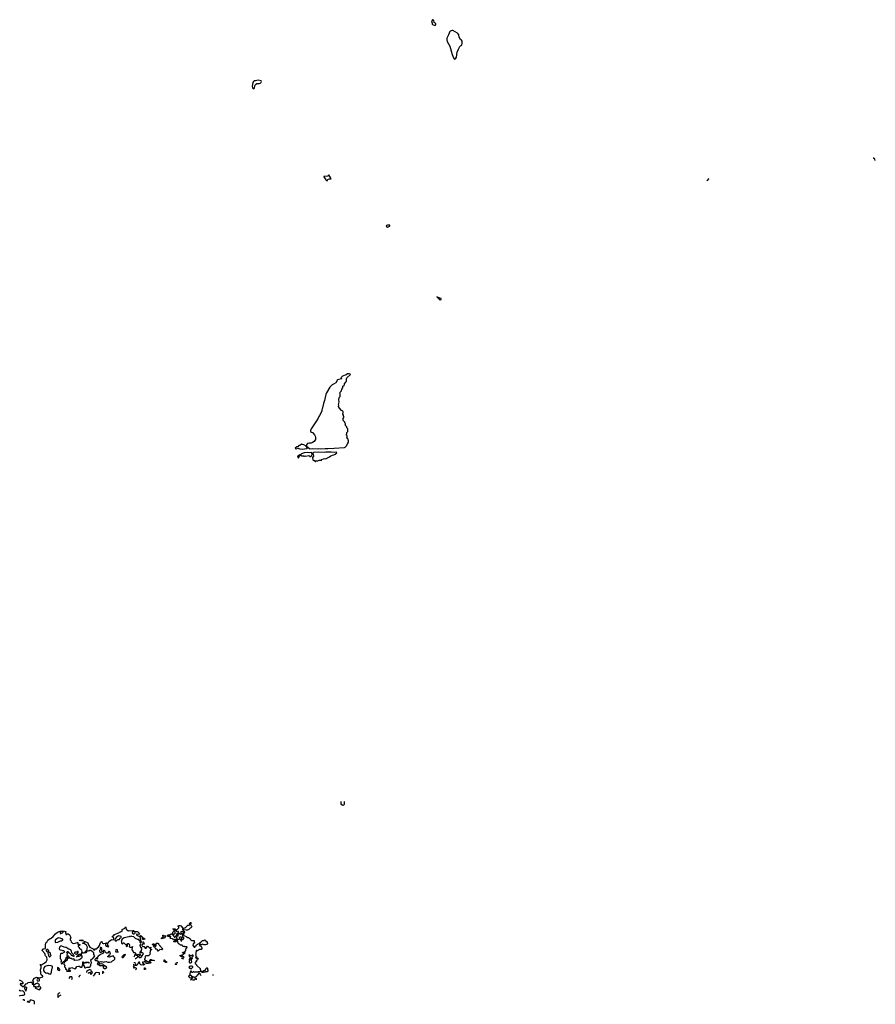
# Model space of a CAD drawing. Extents: x 1862350 to 2057294, y 212041 to 437318.
# Tile 68 of 256: x 2000508 to 2023783, y 233115 to 259890. Entities that reach past the tile are written whole.
import ezdxf

# ---------------------------------------------------------------- set-up
doc = ezdxf.new("R2010")
doc.units = 0

msp = doc.modelspace()

# ---------------------------------------------------------------- linework, layer by layer
at = {"layer": '0CON10XD'}
for points in [[(2011815, 259741), (2011826, 259755), (2011824, 259775), (2011814, 259795), (2011787, 259817), (2011775, 259868), (2011755, 259890), (2011735, 259882), (2011711, 259845), (2011727, 259795), (2011725, 259772), (2011735, 259761), (2011785, 259743), (2011815, 259741)], [(2012345, 258814), (2012365, 258830), (2012389, 258871), (2012408, 259005), (2012441, 259089), (2012482, 259158), (2012502, 259178), (2012534, 259195), (2012548, 259252), (2012542, 259305), (2012525, 259332), (2012501, 259355), (2012465, 259417), (2012458, 259475), (2012437, 259507), (2012416, 259525), (2012295, 259597), (2012270, 259599), (2012215, 259578), (2012205, 259566), (2012176, 259475), (2012129, 259385), (2012128, 259338), (2012141, 259295), (2012206, 259166), (2012276, 258946), (2012305, 258853), (2012323, 258825), (2012345, 258814)], [(2006875, 258010), (2006885, 258017), (2006895, 258038), (2006903, 258095), (2006919, 258131), (2006955, 258152), (2007026, 258156), (2007052, 258165), (2007065, 258175), (2007082, 258205), (2007075, 258225), (2006995, 258242), (2006925, 258224), (2006890, 258225), (2006865, 258212), (2006850, 258185), (2006829, 258079), (2006840, 258035), (2006875, 258010)], [(2023783, 256061), (2023783, 256065), (2023767, 256095), (2023735, 256123), (2023724, 256125)], [(2008875, 255510), (2008890, 255540), (2008905, 255554), (2008935, 255563), (2008978, 255565), (2008967, 255595), (2008915, 255668), (2008891, 255639), (2008878, 255632), (2008785, 255626), (2008780, 255620), (2008837, 255535), (2008855, 255516), (2008875, 255510)], [(2019258, 255562), (2019239, 255551), (2019212, 255518), (2019204, 255501)], [(2010515, 254250), (2010535, 254253), (2010576, 254274), (2010575, 254306), (2010515, 254304), (2010485, 254292), (2010481, 254275), (2010488, 254265), (2010515, 254250)], [(2011945, 252266), (2011955, 252268), (2011969, 252285), (2011970, 252305), (2011938, 252315), (2011875, 252349), (2011860, 252350), (2011925, 252277), (2011945, 252266)], [(2008405, 248218), (2008485, 248229), (2008605, 248224), (2008645, 248229), (2008685, 248223), (2008815, 248230), (2008855, 248225), (2008895, 248233), (2009065, 248235), (2009340, 248255), (2009363, 248267), (2009410, 248315), (2009420, 248345), (2009430, 248355), (2009430, 248375), (2009450, 248405), (2009450, 248445), (2009440, 248455), (2009440, 248485), (2009420, 248505), (2009420, 248515), (2009410, 248525), (2009410, 248535), (2009420, 248545), (2009420, 248575), (2009400, 248595), (2009400, 248615), (2009410, 248625), (2009410, 248665), (2009430, 248695), (2009430, 248765), (2009410, 248795), (2009410, 248815), (2009370, 248855), (2009370, 248885), (2009360, 248895), (2009370, 248905), (2009350, 248925), (2009350, 248945), (2009310, 248995), (2009310, 249045), (2009330, 249075), (2009330, 249095), (2009320, 249105), (2009317, 249137), (2009302, 249165), (2009311, 249205), (2009309, 249225), (2009297, 249245), (2009265, 249267), (2009205, 249330), (2009182, 249375), (2009188, 249405), (2009182, 249425), (2009202, 249495), (2009192, 249555), (2009200, 249615), (2009230, 249645), (2009230, 249705), (2009223, 249713), (2009220, 249735), (2009223, 249757), (2009260, 249795), (2009270, 249845), (2009298, 249875), (2009300, 249925), (2009328, 249945), (2009340, 249965), (2009345, 249990), (2009370, 250025), (2009370, 250035), (2009385, 250050), (2009400, 250055), (2009400, 250125), (2009410, 250155), (2009503, 250245), (2009500, 250255), (2009475, 250262), (2009425, 250259), (2009385, 250231), (2009290, 250195), (2009248, 250155), (2009268, 250135), (2009263, 250127), (2009157, 250093), (2009106, 250014), (2009045, 249976), (2009005, 249960), (2008945, 249897), (2008857, 249745), (2008839, 249695), (2008804, 249535), (2008776, 249456), (2008732, 249295), (2008724, 249285), (2008728, 249255), (2008718, 249225), (2008663, 249125), (2008645, 249103), (2008624, 249055), (2008583, 248985), (2008435, 248763), (2008418, 248715), (2008422, 248695), (2008444, 248674), (2008475, 248660), (2008530, 248605), (2008552, 248545), (2008552, 248478), (2008515, 248420), (2008475, 248390), (2008435, 248378), (2008385, 248377), (2008335, 248368), (2008308, 248325), (2008308, 248295), (2008388, 248225), (2008405, 248218)], [(2008195, 248215), (2008323, 248227), (2008340, 248235), (2008341, 248245), (2008300, 248290), (2008235, 248329), (2008205, 248340), (2008185, 248340), (2008175, 248350), (2008165, 248350), (2008125, 248310), (2008102, 248308), (2008077, 248273), (2008045, 248272), (2008000, 248235), (2008033, 248223), (2008075, 248234), (2008125, 248221), (2008195, 248215)], [(2008095, 247980), (2008135, 248050), (2008155, 248050), (2008175, 248030), (2008225, 248028), (2008235, 248020), (2008257, 248023), (2008265, 248030), (2008295, 248020), (2008375, 248038), (2008402, 248012), (2008415, 248012), (2008451, 248039), (2008461, 248079), (2008459, 248105), (2008442, 248122), (2008395, 248112), (2008345, 248120), (2008245, 248107), (2008175, 248087), (2008145, 248060), (2008125, 248056), (2008122, 248048), (2008074, 248025), (2008068, 248015), (2008070, 247995), (2008085, 247980), (2008095, 247980)], [(2008555, 247880), (2008572, 247898), (2008615, 247890), (2008658, 247912), (2008685, 247910), (2008705, 247900), (2008728, 247932), (2008776, 247944), (2008805, 247958), (2008835, 247952), (2008915, 247998), (2008935, 248000), (2008968, 248032), (2009015, 248052), (2009055, 248058), (2009087, 248073), (2009138, 248115), (2009125, 248126), (2009075, 248118), (2008982, 248132), (2008875, 248127), (2008835, 248131), (2008795, 248122), (2008645, 248128), (2008505, 248124), (2008486, 248115), (2008483, 248105), (2008498, 248025), (2008473, 247985), (2008480, 247925), (2008502, 247902), (2008528, 247908), (2008530, 247895), (2008545, 247880), (2008555, 247880)], [(2009335, 238628), (2009338, 238605), (2009332, 238548), (2009315, 238530), (2009295, 238523), (2009268, 238538), (2009254, 238564), (2009251, 238585), (2009256, 238629)], [(2000495, 233781), (2000565, 233747), (2000583, 233725), (2000597, 233703), (2000598, 233685), (2000590, 233675), (2000555, 233670), (2000535, 233690), (2000522, 233675), (2000534, 233644), (2000545, 233632), (2000595, 233603), (2000625, 233600), (2000681, 233669), (2000708, 233682), (2000735, 233704), (2000795, 233716), (2000838, 233715), (2000852, 233662), (2000875, 233650), (2000886, 233664), (2000882, 233695), (2000892, 233715), (2000870, 233755), (2000872, 233785), (2000915, 233829), (2000965, 233851), (2001055, 233836), (2001138, 233862), (2001138, 233878), (2001094, 233915), (2001087, 233945), (2001086, 233995), (2001074, 234025), (2001073, 234053), (2001090, 234110), (2001092, 234142), (2001068, 234195), (2001075, 234202), (2001095, 234190), (2001105, 234192), (2001155, 234229), (2001233, 234267), (2001256, 234325), (2001243, 234393), (2001211, 234435), (2001188, 234498), (2001120, 234575), (2001140, 234625), (2001175, 234623), (2001206, 234634), (2001213, 234645), (2001207, 234735), (2001215, 234788), (2001243, 234807), (2001275, 234862), (2001335, 234904), (2001364, 234916), (2001421, 234959), (2001485, 235036), (2001535, 235076), (2001610, 235105), (2001685, 235116), (2001768, 235098), (2001752, 235075), (2001757, 235047)], [(2001757, 235047), (2001770, 235025), (2001760, 235010), (2001785, 235010), (2001805, 235030), (2001825, 235030), (2001842, 235012), (2001855, 235010), (2001870, 234995), (2001878, 234968), (2001900, 234935), (2001898, 234912), (2001880, 234905), (2001880, 234865), (2001897, 234847), (2001912, 234815), (2001945, 234780), (2001985, 234773), (2002085, 234800), (2002090, 234795), (2002093, 234753), (2002102, 234742), (2002115, 234740), (2002125, 234750), (2002140, 234745), (2002140, 234725), (2002125, 234710), (2002112, 234708), (2002102, 234698), (2002100, 234685), (2002115, 234670), (2002128, 234668), (2002130, 234655), (2002190, 234595), (2002190, 234585), (2002200, 234575), (2002190, 234565), (2002200, 234555), (2002202, 234532), (2002240, 234515), (2002225, 234502), (2002205, 234510), (2002182, 234508), (2002178, 234462), (2002165, 234470), (2002133, 234467), (2002090, 234445), (2002070, 234425), (2002050, 234415), (2002050, 234405), (2002065, 234402), (2002085, 234420), (2002126, 234424), (2002165, 234440), (2002195, 234440), (2002198, 234375), (2002183, 234357), (2002134, 234326), (2002100, 234315), (2002003, 234303), (2001993, 234313), (2002000, 234335), (2001992, 234342), (2001933, 234343), (2001915, 234358), (2001890, 234365), (2001875, 234380), (2001862, 234378), (2001855, 234370), (2001832, 234372), (2001848, 234392), (2001850, 234405), (2001835, 234420), (2001822, 234422), (2001803, 234443), (2001808, 234505), (2001790, 234525), (2001790, 234535), (2001805, 234550), (2001815, 234550), (2001847, 234517), (2001880, 234495), (2001898, 234478), (2001900, 234465), (2001910, 234455), (2001940, 234445), (2001968, 234422), (2001988, 234422), (2001990, 234435), (2001972, 234455), (2001963, 234483), (2001930, 234515), (2001922, 234555), (2001902, 234592), (2001845, 234613), (2001802, 234645), (2001785, 234657), (2001755, 234657), (2001715, 234667), (2001635, 234701), (2001614, 234696), (2001592, 234668), (2001582, 234625), (2001590, 234605), (2001613, 234593), (2001655, 234590), (2001675, 234580), (2001705, 234578), (2001730, 234535), (2001665, 234498), (2001625, 234500), (2001618, 234492), (2001607, 234433), (2001608, 234365), (2001615, 234350), (2001630, 234345), (2001638, 234315), (2001638, 234285), (2001630, 234265), (2001635, 234230), (2001655, 234210), (2001670, 234225), (2001682, 234258), (2001744, 234316), (2001768, 234352), (2001775, 234390), (2001795, 234410), (2001800, 234405), (2001800, 234375), (2001808, 234368), (2001810, 234355), (2001803, 234347), (2001797, 234313), (2001727, 234265), (2001710, 234225), (2001710, 234205), (2001740, 234175), (2001740, 234165), (2001730, 234155), (2001730, 234135), (2001750, 234105), (2001750, 234075), (2001775, 234070), (2001792, 234052), (2001792, 234038), (2001780, 234020), (2001795, 234020), (2001805, 234012), (2001825, 234020), (2001845, 234012), (2001886, 234014), (2001888, 234038), (2001855, 234040), (2001840, 234055), (2001850, 234065), (2001850, 234105), (2001855, 234110), (2001862, 234102), (2001885, 234102), (2001925, 234118), (2002006, 234084), (2002034, 234096), (2002065, 234142), (2002105, 234153), (2002125, 234152), (2002175, 234121), (2002196, 234124), (2002207, 234135), (2002228, 234215), (2002225, 234270), (2002235, 234270), (2002270, 234235), (2002257, 234223), (2002238, 234185), (2002267, 234137), (2002270, 234115), (2002281, 234111), (2002299, 234111), (2002345, 234127), (2002405, 234126), (2002424, 234136), (2002443, 234175), (2002441, 234209), (2002458, 234245), (2002448, 234325), (2002485, 234360), (2002495, 234360), (2002505, 234370), (2002544, 234416), (2002548, 234435), (2002528, 234465), (2002522, 234515), (2002505, 234532), (2002485, 234538), (2002445, 234580), (2002415, 234580), (2002385, 234560), (2002368, 234568), (2002345, 234560), (2002322, 234538), (2002310, 234515), (2002272, 234502), (2002270, 234515), (2002300, 234545), (2002302, 234558), (2002332, 234578), (2002348, 234615), (2002343, 234633), (2002353, 234673), (2002326, 234726), (2002275, 234760), (2002223, 234773), (2002222, 234788), (2002268, 234792), (2002270, 234815), (2002260, 234825), (2002265, 234830), (2002358, 234785), (2002375, 234762), (2002391, 234711), (2002413, 234673), (2002492, 234635), (2002508, 234625), (2002514, 234604), (2002545, 234590), (2002550, 234595), (2002550, 234625), (2002603, 234627), (2002635, 234662), (2002655, 234670), (2002680, 234715), (2002702, 234795), (2002722, 234818), (2002735, 234820), (2002755, 234800), (2002762, 234782), (2002778, 234768), (2002795, 234768), (2002867, 234787), (2002880, 234775), (2002842, 234738), (2002840, 234725), (2002865, 234698), (2002898, 234688), (2002915, 234670), (2002930, 234685), (2002908, 234708), (2002910, 234785), (2002920, 234795), (2002930, 234825), (2002995, 234870), (2003025, 234873), (2003054, 234866), (2003068, 234882), (2003068, 234918), (2003056, 234936), (2003030, 234945), (2003032, 234965), (2003068, 234982), (2003086, 235014), (2003175, 235052), (2003205, 235056), (2003225, 235078), (2003255, 235082), (2003275, 235100), (2003298, 235102), (2003300, 235115), (2003290, 235125), (2003298, 235132), (2003300, 235145), (2003335, 235170), (2003368, 235182), (2003380, 235195), (2003385, 235220), (2003400, 235215), (2003402, 235162), (2003448, 235118), (2003465, 235112), (2003485, 235118), (2003565, 235113), (2003595, 235122), (2003615, 235120), (2003622, 235105), (2003620, 235095), (2003574, 235076), (2003568, 235065), (2003577, 235037), (2003595, 235027), (2003620, 235030), (2003638, 235042), (2003648, 235062), (2003648, 235085), (2003655, 235092), (2003705, 235098), (2003725, 235088), (2003758, 235048), (2003765, 235030), (2003745, 235017), (2003688, 235022), (2003683, 235003), (2003715, 234990), (2003730, 234975), (2003765, 234958), (2003778, 234962), (2003785, 234980), (2003795, 234987), (2003820, 234965), (2003801, 234959), (2003780, 234935), (2003788, 234925), (2003792, 234842), (2003825, 234808), (2003865, 234812), (2003872, 234805), (2003890, 234755), (2003885, 234750), (2003875, 234760), (2003855, 234760), (2003840, 234745), (2003830, 234715), (2003865, 234680), (2003875, 234690), (2003895, 234690), (2003925, 234640), (2003948, 234642), (2003985, 234700), (2003992, 234692), (2004005, 234690), (2004010, 234675), (2004035, 234650), (2004060, 234650), (2004075, 234670), (2004080, 234665), (2004075, 234650), (2004060, 234650), (2004060, 234625), (2004075, 234620), (2004090, 234605), (2004090, 234595), (2004075, 234590), (2004060, 234575), (2004060, 234545), (2004047, 234515), (2004057, 234483), (2004015, 234432), (2003955, 234433), (2003925, 234422), (2003917, 234405), (2003910, 234355), (2003900, 234345), (2003900, 234335), (2003925, 234310), (2003945, 234310), (2003985, 234280), (2004005, 234280), (2004015, 234270), (2004055, 234270), (2004075, 234250), (2004075, 234240), (2004059, 234231), (2004015, 234222), (2003955, 234222), (2003950, 234225), (2003950, 234245), (2003940, 234255), (2003915, 234270), (2003895, 234270), (2003885, 234260), (2003852, 234258), (2003850, 234245), (2003878, 234228), (2003900, 234205), (2003900, 234195), (2003875, 234178), (2003845, 234188), (2003825, 234178), (2003800, 234185), (2003790, 234205), (2003770, 234225), (2003778, 234248), (2003765, 234260), (2003745, 234260), (2003732, 234248), (2003730, 234225), (2003713, 234207), (2003698, 234172), (2003665, 234168), (2003643, 234173), (2003630, 234185), (2003657, 234193), (2003668, 234215), (2003662, 234235), (2003637, 234247), (2003617, 234244)], [(2001615, 235040), (2001625, 235042), (2001675, 235058), (2001690, 235075), (2001690, 235085), (2001665, 235092), (2001622, 235078), (2001610, 235065), (2001610, 235045), (2001615, 235040)], [(2004965, 234330), (2004958, 234348), (2004945, 234360), (2004915, 234360), (2004910, 234365), (2004925, 234380), (2004965, 234380), (2004978, 234398), (2004965, 234410), (2004942, 234412), (2004935, 234420), (2004905, 234410), (2004898, 234418), (2004885, 234420), (2004870, 234435), (2004870, 234445), (2004875, 234450), (2004895, 234440), (2004925, 234460), (2004945, 234460), (2004972, 234488), (2004990, 234495), (2005008, 234512), (2005005, 234520), (2004985, 234520), (2004978, 234512), (2004945, 234500), (2004940, 234515), (2004958, 234532), (2004998, 234542), (2005030, 234575), (2005030, 234625), (2005058, 234652), (2005060, 234675), (2005035, 234682), (2005005, 234680), (2004995, 234690), (2004945, 234690), (2004940, 234705), (2004925, 234720), (2004885, 234720), (2004858, 234748), (2004842, 234752), (2004830, 234765), (2004828, 234778), (2004815, 234780), (2004800, 234795), (2004810, 234805), (2004810, 234835), (2004800, 234845), (2004798, 234878), (2004775, 234880), (2004768, 234872), (2004755, 234870), (2004745, 234880), (2004715, 234880), (2004708, 234872), (2004695, 234870), (2004685, 234900), (2004675, 234890), (2004665, 234900), (2004612, 234902), (2004600, 234915), (2004600, 234935), (2004618, 234942), (2004620, 234955), (2004615, 234960), (2004545, 234960), (2004538, 234968), (2004525, 234970), (2004520, 234975), (2004525, 234990), (2004538, 234992), (2004545, 235000), (2004592, 235008), (2004605, 235020), (2004625, 235020), (2004635, 235030), (2004658, 235028), (2004670, 234995), (2004715, 234940), (2004740, 234945), (2004755, 234978), (2004788, 234992), (2004790, 235005), (2004783, 235013), (2004780, 235035), (2004793, 235047), (2004800, 235045), (2004815, 235030), (2004820, 235015), (2004810, 234995), (2004810, 234965), (2004785, 234960), (2004770, 234945), (2004770, 234915), (2004798, 234888), (2004849, 234891), (2004862, 234898), (2004858, 234935), (2004862, 234948), (2004885, 234950), (2004905, 234940), (2004918, 234928), (2004920, 234915), (2004880, 234875), (2004894, 234844), (2004915, 234838), (2004932, 234878), (2004958, 234882), (2004970, 234895), (2004970, 234935), (2004955, 234940), (2004940, 234955), (2004948, 235008), (2004935, 235020), (2004885, 235010), (2004843, 235043), (2004830, 235065), (2004830, 235095), (2004815, 235098), (2004795, 235090), (2004775, 235110), (2004755, 235120), (2004715, 235120), (2004688, 235158), (2004670, 235165), (2004675, 235170), (2004725, 235168), (2004745, 235160), (2004758, 235138), (2004785, 235140), (2004837, 235193), (2004837, 235217), (2004820, 235235), (2004820, 235245), (2004845, 235260), (2004865, 235260), (2004892, 235245), (2004945, 235190), (2005005, 235198), (2005029, 235211), (2005080, 235265), (2005118, 235262), (2005132, 235278), (2005130, 235315), (2005155, 235340), (2005165, 235340), (2005170, 235335), (2005162, 235328), (2005160, 235305), (2005150, 235295), (2005168, 235278), (2005170, 235245), (2005185, 235240), (2005190, 235225), (2005166, 235194), (2005147, 235183), (2005110, 235145), (2005072, 235128), (2005035, 235128), (2004983, 235143), (2004955, 235170), (2004940, 235165), (2004940, 235145), (2004950, 235135), (2004952, 235112), (2004965, 235110), (2005000, 235085), (2004996, 235074), (2004972, 235048), (2004960, 235025), (2004960, 235005), (2004977, 234987), (2005020, 234965), (2005038, 234958), (2005052, 234942), (2005065, 234940), (2005075, 234930), (2005098, 234928), (2005115, 234910), (2005138, 234908), (2005150, 234895), (2005150, 234875), (2005165, 234870), (2005182, 234852), (2005250, 234850), (2005250, 234805), (2005260, 234795), (2005260, 234775), (2005235, 234770), (2005225, 234760), (2005218, 234715), (2005255, 234668), (2005275, 234670), (2005295, 234698), (2005308, 234702), (2005320, 234735), (2005342, 234755), (2005387, 234773), (2005425, 234808), (2005455, 234820), (2005485, 234847), (2005528, 234852), (2005535, 234870), (2005548, 234868), (2005570, 234845), (2005572, 234822), (2005595, 234820), (2005605, 234810), (2005610, 234785), (2005620, 234775), (2005618, 234762), (2005598, 234742), (2005565, 234730), (2005525, 234730), (2005475, 234750), (2005455, 234730), (2005445, 234730), (2005425, 234750), (2005403, 234747), (2005395, 234720), (2005408, 234708), (2005428, 234708), (2005435, 234700), (2005450, 234675), (2005460, 234635), (2005445, 234610), (2005395, 234610), (2005345, 234570), (2005325, 234570), (2005315, 234580), (2005310, 234575), (2005310, 234545), (2005300, 234535), (2005302, 234468), (2005290, 234455), (2005300, 234445), (2005300, 234435), (2005318, 234418), (2005320, 234405), (2005302, 234398), (2005290, 234385), (2005305, 234370), (2005325, 234370), (2005332, 234378), (2005345, 234380), (2005360, 234365), (2005345, 234320), (2005335, 234310), (2005322, 234318), (2005310, 234305), (2005320, 234295), (2005315, 234280), (2005297, 234263), (2005282, 234258), (2005278, 234228), (2005305, 234210), (2005315, 234180), (2005340, 234165), (2005418, 234088), (2005420, 234065), (2005430, 234055), (2005428, 234012), (2005405, 234000), (2005365, 234000), (2005355, 233990), (2005255, 233992), (2005245, 234000), (2005225, 234000), (2005208, 233982), (2005195, 233980), (2005178, 234018), (2005165, 234020), (2005150, 234005), (2005158, 233998), (2005160, 233985), (2005140, 233965), (2005140, 233935), (2005150, 233925), (2005152, 233912), (2005170, 233905), (2005170, 233895), (2005165, 233890), (2005155, 233900), (2005125, 233900), (2005120, 233895), (2005101, 233875), (2005128, 233848), (2005185, 233830), (2005205, 233830), (2005210, 233835), (2005195, 233850), (2005190, 233865), (2005195, 233880), (2005238, 233858), (2005245, 233840), (2005263, 233857), (2005285, 233860), (2005323, 233877), (2005335, 233910), (2005368, 233932), (2005385, 233970), (2005418, 233948), (2005420, 233925), (2005428, 233918), (2005435, 233900)], [(2004705, 235010), (2004682, 235012), (2004680, 235025), (2004670, 235035), (2004678, 235045), (2004678, 235075), (2004705, 235100), (2004715, 235100), (2004727, 235077), (2004730, 235045), (2004725, 235030), (2004705, 235010)], [(2004935, 235040), (2004960, 235065), (2004958, 235088), (2004905, 235092), (2004892, 235088), (2004888, 235075), (2004895, 235060), (2004915, 235040), (2004935, 235040)], [(2001475, 234800), (2001545, 234802), (2001563, 234817), (2001615, 234840), (2001645, 234842), (2001670, 234855), (2001680, 234865), (2001680, 234885), (2001665, 234900), (2001645, 234900), (2001605, 234918), (2001575, 234920), (2001550, 234915), (2001515, 234897), (2001481, 234869), (2001472, 234855), (2001470, 234805), (2001475, 234800)], [(2002225, 234840), (2002195, 234842), (2002185, 234850), (2002155, 234850), (2002145, 234842), (2002133, 234855), (2002195, 234866), (2002228, 234855), (2002230, 234845), (2002225, 234840)], [(2003105, 234842), (2003145, 234843), (2003160, 234855), (2003170, 234875), (2003203, 234873), (2003219, 234881), (2003232, 234918), (2003257, 234923), (2003267, 234933), (2003272, 234945), (2003268, 234955), (2003245, 234972), (2003197, 234973), (2003132, 234935), (2003102, 234898), (2003092, 234855), (2003105, 234842)], [(2003650, 234360), (2003655, 234360), (2003682, 234378), (2003698, 234382), (2003720, 234405), (2003720, 234425), (2003710, 234435), (2003680, 234445), (2003682, 234468), (2003743, 234467), (2003778, 234488), (2003786, 234466), (2003800, 234455), (2003761, 234429), (2003750, 234415), (2003750, 234405), (2003762, 234392), (2003785, 234388), (2003828, 234412), (2003832, 234428), (2003872, 234475), (2003870, 234500), (2003840, 234515), (2003825, 234530), (2003802, 234528), (2003800, 234515), (2003782, 234502), (2003782, 234545), (2003813, 234567), (2003830, 234595), (2003820, 234635), (2003830, 234645), (2003830, 234655), (2003805, 234660), (2003782, 234715), (2003802, 234765), (2003795, 234790), (2003782, 234795), (2003788, 234828), (2003767, 234847), (2003747, 234877), (2003720, 234875), (2003662, 234905), (2003611, 234951), (2003555, 234960), (2003545, 234970), (2003535, 234950), (2003515, 234960), (2003495, 234960), (2003475, 234950), (2003350, 234925), (2003294, 234886), (2003268, 234845), (2003278, 234825), (2003278, 234785), (2003285, 234770), (2003295, 234760), (2003305, 234760), (2003332, 234788), (2003345, 234790), (2003375, 234750), (2003405, 234740), (2003408, 234715), (2003402, 234705), (2003415, 234688), (2003440, 234695), (2003442, 234765), (2003465, 234770), (2003480, 234765), (2003488, 234755), (2003498, 234725), (2003490, 234685), (2003501, 234671), (2003558, 234672), (2003575, 234690), (2003580, 234675), (2003572, 234668), (2003562, 234595), (2003598, 234555), (2003602, 234522), (2003645, 234520), (2003660, 234505), (2003668, 234485), (2003632, 234448), (2003618, 234412), (2003611, 234406)], [(2003885, 234873), (2003865, 234880), (2003848, 234908), (2003850, 234925), (2003840, 234950), (2003832, 234958), (2003840, 234950), (2003871, 234921), (2003910, 234895), (2003905, 234880), (2003885, 234873)], [(2004385, 234900), (2004360, 234905), (2004395, 234940), (2004408, 234942), (2004420, 234955), (2004400, 234985), (2004402, 234998), (2004418, 234998), (2004425, 234980), (2004488, 234978), (2004448, 234912), (2004415, 234910), (2004405, 234920), (2004385, 234900)], [(2004755, 234810), (2004705, 234810), (2004700, 234825), (2004705, 234830), (2004738, 234832), (2004742, 234848), (2004752, 234858), (2004765, 234860), (2004770, 234835), (2004755, 234810)], [(2001325, 234410), (2001360, 234445), (2001350, 234475), (2001350, 234505), (2001337, 234517), (2001315, 234520), (2001302, 234532), (2001298, 234565), (2001275, 234602), (2001265, 234607), (2001245, 234602), (2001228, 234585), (2001228, 234568), (2001245, 234550), (2001258, 234548), (2001268, 234538), (2001270, 234505), (2001287, 234487), (2001302, 234425), (2001315, 234410), (2001325, 234410)], [(2002055, 234482), (2002090, 234505), (2002100, 234535), (2002095, 234550), (2002082, 234548), (2002065, 234530), (2002025, 234532), (2002000, 234525), (2002003, 234503), (2002015, 234490), (2002055, 234482)], [(2002785, 234260), (2002815, 234272), (2002865, 234279), (2002905, 234261), (2002955, 234264), (2003006, 234274), (2003035, 234296), (2003068, 234312), (2003097, 234345), (2003097, 234375), (2003074, 234395), (2003055, 234432), (2003025, 234427), (2002955, 234399), (2002902, 234405), (2002901, 234419), (2002931, 234429), (2002955, 234460), (2002968, 234462), (2002980, 234475), (2002960, 234545), (2002945, 234553), (2002935, 234551), (2002895, 234510), (2002868, 234508), (2002831, 234541), (2002825, 234570), (2002809, 234579), (2002790, 234575), (2002782, 234565), (2002780, 234545), (2002790, 234535), (2002790, 234525), (2002788, 234515), (2002768, 234495), (2002725, 234480), (2002645, 234428), (2002618, 234385), (2002622, 234355), (2002615, 234340), (2002597, 234367), (2002585, 234372), (2002548, 234335), (2002550, 234325), (2002575, 234308), (2002605, 234310), (2002615, 234300), (2002625, 234300), (2002640, 234285), (2002645, 234260), (2002675, 234260), (2002687, 234273), (2002705, 234280), (2002725, 234273), (2002755, 234277), (2002785, 234260)], [(2002705, 234530), (2002725, 234533), (2002748, 234542), (2002752, 234555), (2002740, 234585), (2002742, 234622), (2002730, 234635), (2002740, 234645), (2002740, 234655), (2002715, 234660), (2002703, 234657), (2002700, 234645), (2002700, 234635), (2002710, 234625), (2002707, 234603), (2002680, 234575), (2002680, 234555), (2002705, 234530)], [(2003185, 234530), (2003190, 234535), (2003180, 234545), (2003165, 234592), (2003145, 234600), (2003126, 234594), (2003117, 234565), (2003124, 234544), (2003165, 234540), (2003185, 234530)], [(2004265, 234560), (2004250, 234575), (2004260, 234585), (2004260, 234600), (2004245, 234610), (2004220, 234615), (2004203, 234643), (2004185, 234660), (2004172, 234662), (2004170, 234675), (2004150, 234695), (2004150, 234705), (2004160, 234715), (2004158, 234738), (2004145, 234740), (2004135, 234730), (2004122, 234732), (2004120, 234745), (2004135, 234760), (2004155, 234760), (2004162, 234752), (2004178, 234748), (2004182, 234712), (2004195, 234700), (2004215, 234700), (2004220, 234705), (2004220, 234765), (2004245, 234790), (2004252, 234782), (2004265, 234780), (2004280, 234765), (2004282, 234752), (2004305, 234730), (2004312, 234712), (2004330, 234705), (2004332, 234692), (2004358, 234668), (2004362, 234652), (2004372, 234642), (2004388, 234638), (2004400, 234625), (2004375, 234600), (2004325, 234610), (2004288, 234572), (2004272, 234568), (2004265, 234560)], [(2003295, 234390), (2003315, 234392), (2003338, 234402), (2003345, 234420), (2003370, 234435), (2003372, 234448), (2003387, 234463), (2003385, 234470), (2003345, 234458), (2003302, 234425), (2003290, 234395), (2003295, 234390)], [(2004065, 234290), (2004052, 234292), (2004048, 234298), (2004048, 234315), (2004058, 234332), (2004085, 234330), (2004095, 234320), (2004145, 234318), (2004170, 234305), (2004165, 234300), (2004078, 234302), (2004065, 234290)], [(2004495, 234250), (2004482, 234252), (2004465, 234270), (2004442, 234272), (2004442, 234328), (2004448, 234328), (2004450, 234315), (2004472, 234282), (2004498, 234275), (2004500, 234255), (2004495, 234250)], [(2005195, 234350), (2005210, 234365), (2005200, 234395), (2005230, 234425), (2005228, 234448), (2005203, 234447), (2005185, 234430), (2005145, 234430), (2005138, 234448), (2005122, 234458), (2005110, 234445), (2005118, 234438), (2005122, 234422), (2005138, 234408), (2005142, 234382), (2005155, 234370), (2005178, 234368), (2005195, 234350)], [(2005165, 234240), (2005178, 234252), (2005190, 234275), (2005180, 234285), (2005180, 234325), (2005158, 234358), (2005135, 234360), (2005120, 234335), (2005120, 234325), (2005130, 234315), (2005130, 234295), (2005120, 234285), (2005120, 234255), (2005135, 234240), (2005165, 234240)], [(2001335, 233937), (2001345, 233940), (2001354, 233946), (2001371, 233985), (2001380, 234070), (2001402, 234105), (2001401, 234125), (2001390, 234150), (2001365, 234163), (2001285, 234172), (2001188, 234142), (2001162, 234108), (2001154, 234065), (2001158, 234035), (2001175, 234007), (2001215, 233970), (2001235, 233963), (2001265, 233968), (2001310, 233945), (2001335, 233937)], [(2001585, 234030), (2001597, 234043), (2001596, 234066), (2001564, 234104), (2001545, 234112), (2001535, 234108), (2001535, 234062), (2001555, 234043), (2001585, 234030)], [(2002385, 234238), (2002355, 234250), (2002335, 234250), (2002305, 234238), (2002280, 234245), (2002295, 234258), (2002385, 234262), (2002398, 234245), (2002395, 234240), (2002385, 234238)], [(2002381, 233950), (2002402, 233978), (2002430, 233980), (2002433, 233943), (2002445, 233930), (2002455, 233932), (2002483, 233965), (2002485, 233978), (2002455, 234010), (2002458, 234035), (2002447, 234047), (2002425, 234053), (2002395, 234050), (2002365, 234032), (2002342, 234028), (2002332, 234018), (2002330, 233985), (2002323, 233978)], [(2002675, 234160), (2002685, 234170), (2002705, 234172), (2002765, 234170), (2002790, 234185), (2002770, 234205), (2002735, 234218), (2002695, 234210), (2002665, 234230), (2002625, 234230), (2002618, 234215), (2002622, 234205), (2002635, 234198), (2002657, 234197), (2002668, 234188), (2002675, 234160)], [(2002855, 234092), (2002878, 234115), (2002865, 234140), (2002855, 234150), (2002830, 234155), (2002815, 234170), (2002802, 234168), (2002782, 234135), (2002782, 234115), (2002815, 234092), (2002855, 234092)], [(2003595, 234148), (2003602, 234142), (2003615, 234140), (2003633, 234123), (2003670, 234105), (2003676, 234096), (2003678, 234075), (2003656, 234053)], [(2003598, 234200), (2003605, 234200), (2003618, 234188), (2003615, 234180), (2003597, 234179)], [(2003620, 234088), (2003620, 234105), (2003608, 234118), (2003606, 234119)], [(2003904, 234053), (2003905, 234108), (2003916, 234106), (2003927, 234085), (2003927, 234060)], [(2004784, 234210), (2004775, 234200), (2004745, 234200), (2004740, 234205), (2004758, 234212), (2004763, 234237), (2004775, 234250), (2004812, 234250)], [(2005175, 234080), (2005205, 234120), (2005218, 234122), (2005220, 234135), (2005215, 234140), (2005185, 234150), (2005155, 234150), (2005133, 234147), (2005112, 234128), (2005132, 234102), (2005145, 234100), (2005162, 234082), (2005175, 234080)], [(2005495, 233980), (2005472, 233982), (2005452, 234002), (2005452, 234008), (2005465, 234020), (2005495, 234010), (2005515, 234030), (2005525, 234030), (2005535, 234040), (2005555, 234040), (2005570, 234055), (2005572, 234078), (2005602, 234108), (2005608, 234108), (2005620, 234095), (2005620, 234065), (2005630, 234055), (2005628, 234022), (2005605, 234000), (2005565, 234000), (2005555, 233990), (2005505, 233990), (2005495, 233980)], [(2001005, 233748), (2001035, 233751), (2001051, 233765), (2001048, 233788), (2001025, 233812), (2001015, 233817), (2000995, 233813), (2000976, 233785), (2000981, 233761), (2001005, 233748)], [(2001926, 233786), (2001937, 233815), (2001936, 233836), (2001925, 233858), (2001895, 233864), (2001872, 233858), (2001845, 233821)], [(2002162, 233900), (2002145, 233900), (2002120, 233875), (2002130, 233865), (2002132, 233849)], [(2002678, 233916), (2002680, 233955), (2002675, 233967), (2002605, 233980), (2002570, 233970), (2002558, 233962), (2002533, 233917), (2002504, 233883)], [(2002799, 233959), (2002785, 233990), (2002763, 234007), (2002758, 233975), (2002763, 233946)], [(2005320, 233782), (2005320, 233820), (2005282, 233818), (2005270, 233805), (2005268, 233782), (2005255, 233770), (2005225, 233770), (2005175, 233788), (2005155, 233780), (2005151, 233774)], [(2005762, 233912), (2005765, 233920), (2005770, 233915), (2005767, 233907)], [(2000500, 233345), (2000523, 233357), (2000565, 233368), (2000616, 233364), (2000647, 233385), (2000637, 233435), (2000606, 233476), (2000575, 233482), (2000545, 233470), (2000525, 233482), (2000505, 233513)], [(2000685, 233480), (2000699, 233565), (2000685, 233581), (2000655, 233584), (2000639, 233571), (2000636, 233545), (2000665, 233490), (2000675, 233480), (2000685, 233480)], [(2001045, 233512), (2001080, 233555), (2001082, 233575), (2001065, 233590), (2001000, 233585), (2001000, 233595), (2001027, 233613), (2001044, 233635), (2001042, 233652), (2001032, 233662), (2000985, 233686), (2000949, 233671), (2000915, 233648), (2000882, 233638), (2000883, 233615), (2000895, 233600), (2000945, 233596), (2000962, 233585), (2000957, 233573), (2000930, 233565), (2000940, 233555), (2001001, 233531), (2001020, 233515), (2001045, 233512)], [(2000640, 233208), (2000640, 233225), (2000628, 233238), (2000595, 233240), (2000594, 233239)], [(2000909, 233115), (2000908, 233188), (2000890, 233210), (2000825, 233232), (2000795, 233230), (2000782, 233218), (2000776, 233174), (2000765, 233162), (2000745, 233188), (2000735, 233192), (2000722, 233188), (2000712, 233165)], [(2001602, 233426), (2001560, 233405), (2001547, 233393), (2001543, 233323), (2001545, 233310), (2001555, 233302), (2001574, 233336), (2001632, 233375)]]:
    msp.add_lwpolyline(points, dxfattribs=at)

doc.saveas('drawing.dxf')
